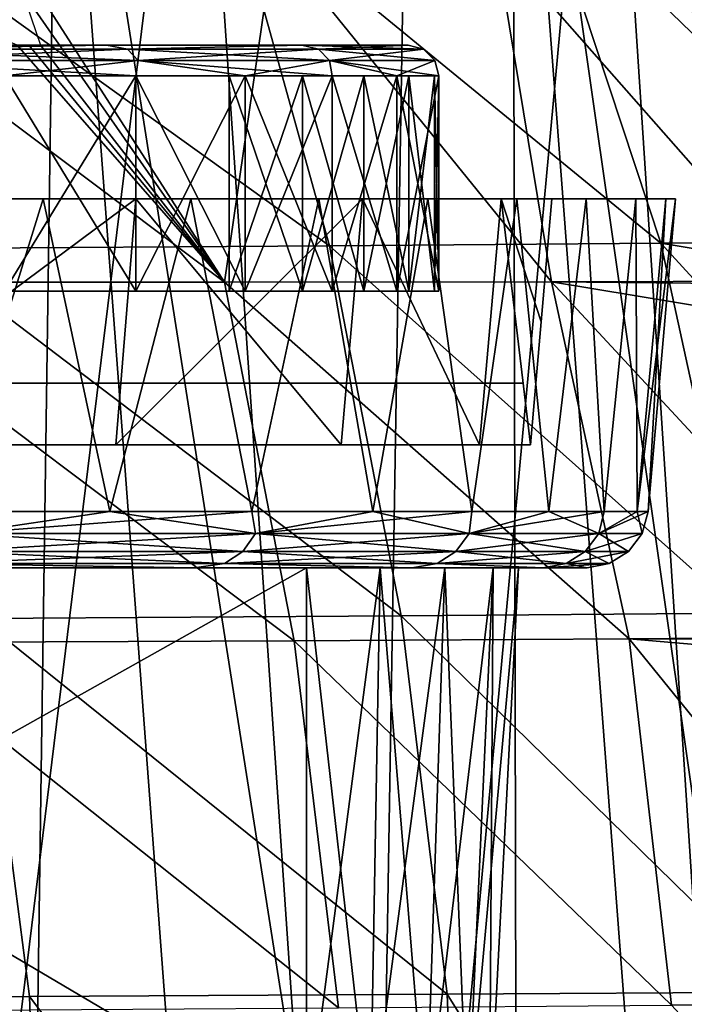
# Model space of a CAD drawing. Header units: millimetres. Extents: x -148 to 148, y -42 to 96.
# Tile 111 of 132: x 120 to 131, y -7 to 9. Entities that reach past the tile are written whole.
import ezdxf

# ---------------------------------------------------------------- set-up
doc = ezdxf.new("R2010")
doc.units = ezdxf.units.MM
doc.header["$LTSCALE"] = 127.314815
for name, color, linetype in [('130', 7, 'CONTINUOUS'), ('133', 7, 'CONTINUOUS'), ('134', 7, 'CONTINUOUS'), ('137', 7, 'CONTINUOUS'), ('138', 7, 'CONTINUOUS'), ('139', 7, 'CONTINUOUS'), ('140', 7, 'CONTINUOUS'), ('151', 7, 'CONTINUOUS'), ('152', 7, 'CONTINUOUS'), ('167', 7, 'CONTINUOUS'), ('180', 7, 'CONTINUOUS'), ('181', 7, 'CONTINUOUS'), ('187', 7, 'CONTINUOUS'), ('2', 7, 'CONTINUOUS'), ('214', 7, 'CONTINUOUS'), ('247', 7, 'CONTINUOUS'), ('29', 7, 'CONTINUOUS'), ('3', 7, 'CONTINUOUS'), ('30', 7, 'CONTINUOUS'), ('31', 7, 'CONTINUOUS'), ('32', 7, 'CONTINUOUS'), ('37', 7, 'CONTINUOUS'), ('38', 7, 'CONTINUOUS'), ('39', 7, 'CONTINUOUS'), ('45', 7, 'CONTINUOUS'), ('46', 7, 'CONTINUOUS')]:
    doc.layers.add(name, color=color, linetype=linetype)

msp = doc.modelspace()

# ---------------------------------------------------------------- linework, layer by layer
at = {"layer": '130', "color": 7, "linetype": 'Continuous'}
for points in [[(117.145, 8.5, -46.54), (121.748, 8.5, 34.295), (120.5, 8.5, 0), (117.145, 8.5, -46.54)], [(117.145, 8.5, 46.54), (121.748, 8.5, 34.295), (117.145, 8.5, -46.54), (117.145, 8.5, 46.54)], [(121.748, 8.5, -34.295), (117.145, 8.5, -46.54), (121.352, 8.5, -2.634), (121.748, 8.5, -34.295)], [(120.718, 8.5, -1.384), (117.145, 8.5, -46.54), (120.5, 8.5, 0), (120.718, 8.5, -1.384)], [(121.352, 8.5, -2.634), (117.145, 8.5, -46.54), (120.718, 8.5, -1.384), (121.352, 8.5, -2.634)], [(120.5, 8.5, 0), (121.748, 8.5, 34.295), (120.718, 8.5, 1.384), (120.5, 8.5, 0)], [(120.718, 8.5, 1.384), (121.748, 8.5, 34.295), (121.352, 8.5, 2.634), (120.718, 8.5, 1.384)], [(121.352, 8.5, 2.634), (121.748, 8.5, 34.295), (122.339, 8.5, 3.629), (121.352, 8.5, 2.634)], [(122.339, 8.5, -3.629), (121.748, 8.5, -34.295), (121.352, 8.5, -2.634), (122.339, 8.5, -3.629)], [(121.748, 8.5, 34.295), (124.924, 8.5, 21.701), (122.339, 8.5, 3.629), (121.748, 8.5, 34.295)], [(123.584, 8.5, -4.271), (121.748, 8.5, -34.295), (122.339, 8.5, -3.629), (123.584, 8.5, -4.271)], [(124.899, 8.5, -4.966), (121.748, 8.5, -34.295), (123.584, 8.5, -4.271), (124.899, 8.5, -4.966)], [(124.924, 8.5, -21.701), (121.748, 8.5, -34.295), (124.899, 8.5, -4.966), (124.924, 8.5, -21.701)], [(122.339, 8.5, 3.629), (124.924, 8.5, 21.701), (123.584, 8.5, 4.271), (122.339, 8.5, 3.629)], [(123.584, 8.5, 4.271), (124.924, 8.5, 21.701), (124.899, 8.5, 4.966), (123.584, 8.5, 4.271)], [(124.899, 8.5, 4.966), (124.924, 8.5, 21.701), (125.916, 8.5, 6.052), (124.899, 8.5, 4.966)], [(125.916, 8.5, -6.052), (124.924, 8.5, -21.701), (124.899, 8.5, -4.966), (125.916, 8.5, -6.052)], [(124.924, 8.5, 21.701), (126.654, 8.5, 8.892), (125.916, 8.5, 6.052), (124.924, 8.5, 21.701)], [(126.523, 8.5, -7.411), (124.924, 8.5, -21.701), (125.916, 8.5, -6.052), (126.523, 8.5, -7.411)], [(126.654, 8.5, -8.892), (124.924, 8.5, -21.701), (126.523, 8.5, -7.411), (126.654, 8.5, -8.892)], [(125.916, 8.5, 6.052), (126.654, 8.5, 8.892), (126.523, 8.5, 7.411), (125.916, 8.5, 6.052)]]:
    msp.add_3dface(points, dxfattribs=at)
at = {"layer": '133', "color": 7, "linetype": 'Continuous'}
for points in [[(120.091, 4.5, 40.645), (122.225, 4.5, 34.444), (120.091, 8, 40.645), (120.091, 4.5, 40.645)], [(120.091, 8, 40.645), (122.225, 4.5, 34.444), (122.225, 8, 34.444), (120.091, 8, 40.645)], [(122.225, 4.5, 34.444), (124, 4.5, 28.155), (122.225, 8, 34.444), (122.225, 4.5, 34.444)], [(122.225, 8, 34.444), (124, 4.5, 28.155), (124, 8, 28.155), (122.225, 8, 34.444)], [(124, 4.5, 28.155), (125.414, 4.5, 21.796), (124, 8, 28.155), (124, 4.5, 28.155)], [(124, 8, 28.155), (125.414, 4.5, 21.796), (125.414, 8, 21.796), (124, 8, 28.155)], [(125.414, 4.5, 21.796), (126.466, 4.5, 15.382), (125.414, 8, 21.796), (125.414, 4.5, 21.796)], [(125.414, 8, 21.796), (126.466, 4.5, 15.382), (126.466, 8, 15.382), (125.414, 8, 21.796)], [(126.466, 4.5, 15.382), (127.152, 4.5, 8.931), (126.466, 8, 15.382), (126.466, 4.5, 15.382)], [(126.466, 8, 15.382), (127.152, 4.5, 8.931), (127.152, 8, 8.931), (126.466, 8, 15.382)]]:
    msp.add_3dface(points, dxfattribs=at)
at = {"layer": '134', "color": 7, "linetype": 'Continuous'}
for points in [[(122.225, 8, -34.444), (120.091, 4.5, -40.645), (120.091, 8, -40.645), (122.225, 8, -34.444)], [(122.225, 4.5, -34.444), (120.091, 4.5, -40.645), (122.225, 8, -34.444), (122.225, 4.5, -34.444)], [(124, 8, -28.155), (122.225, 4.5, -34.444), (122.225, 8, -34.444), (124, 8, -28.155)], [(124, 4.5, -28.155), (122.225, 4.5, -34.444), (124, 8, -28.155), (124, 4.5, -28.155)], [(125.414, 8, -21.796), (124, 4.5, -28.155), (124, 8, -28.155), (125.414, 8, -21.796)], [(125.414, 4.5, -21.796), (124, 4.5, -28.155), (125.414, 8, -21.796), (125.414, 4.5, -21.796)], [(126.466, 8, -15.382), (125.414, 4.5, -21.796), (125.414, 8, -21.796), (126.466, 8, -15.382)], [(126.466, 4.5, -15.382), (125.414, 4.5, -21.796), (126.466, 8, -15.382), (126.466, 4.5, -15.382)], [(127.152, 8, -8.931), (126.466, 4.5, -15.382), (126.466, 8, -15.382), (127.152, 8, -8.931)], [(127.152, 4.5, -8.931), (126.466, 4.5, -15.382), (127.152, 8, -8.931), (127.152, 4.5, -8.931)]]:
    msp.add_3dface(points, dxfattribs=at)
at = {"layer": '137', "color": 7, "linetype": 'Continuous'}
for points in [[(123.741, 8, -3.797), (124.932, 4.5, -4.376), (124.932, 8, -4.376), (123.741, 8, -3.797)], [(123.741, 4.5, -3.797), (124.932, 4.5, -4.376), (123.741, 8, -3.797), (123.741, 4.5, -3.797)], [(124.932, 8, -4.376), (125.929, 4.5, -5.249), (125.929, 8, -5.249), (124.932, 8, -4.376)], [(124.932, 4.5, -4.376), (125.929, 4.5, -5.249), (124.932, 8, -4.376), (124.932, 4.5, -4.376)], [(125.929, 8, -5.249), (126.662, 4.5, -6.352), (126.662, 8, -6.352), (125.929, 8, -5.249)], [(125.929, 4.5, -5.249), (126.662, 4.5, -6.352), (125.929, 8, -5.249), (125.929, 4.5, -5.249)], [(126.662, 8, -6.352), (127.079, 4.5, -7.609), (127.079, 8, -7.609), (126.662, 8, -6.352)], [(126.662, 4.5, -6.352), (127.079, 4.5, -7.609), (126.662, 8, -6.352), (126.662, 4.5, -6.352)], [(127.079, 4.5, -7.609), (127.152, 4.5, -8.931), (127.079, 8, -7.609), (127.079, 4.5, -7.609)], [(127.152, 4.5, -8.931), (127.152, 8, -8.931), (127.079, 8, -7.609), (127.152, 4.5, -8.931)]]:
    msp.add_3dface(points, dxfattribs=at)
at = {"layer": '138', "color": 7, "linetype": 'Continuous'}
for points in [[(124.932, 8, 4.376), (123.741, 4.5, 3.797), (123.741, 8, 3.797), (124.932, 8, 4.376)], [(124.932, 4.5, 4.376), (123.741, 4.5, 3.797), (124.932, 8, 4.376), (124.932, 4.5, 4.376)], [(125.929, 4.5, 5.249), (124.932, 4.5, 4.376), (125.929, 8, 5.249), (125.929, 4.5, 5.249)], [(125.929, 8, 5.249), (124.932, 4.5, 4.376), (124.932, 8, 4.376), (125.929, 8, 5.249)], [(126.662, 4.5, 6.352), (125.929, 4.5, 5.249), (126.662, 8, 6.352), (126.662, 4.5, 6.352)], [(126.662, 8, 6.352), (125.929, 4.5, 5.249), (125.929, 8, 5.249), (126.662, 8, 6.352)], [(127.079, 4.5, 7.609), (126.662, 4.5, 6.352), (127.079, 8, 7.609), (127.079, 4.5, 7.609)], [(127.079, 8, 7.609), (126.662, 4.5, 6.352), (126.662, 8, 6.352), (127.079, 8, 7.609)], [(127.152, 8, 8.931), (127.079, 4.5, 7.609), (127.079, 8, 7.609), (127.152, 8, 8.931)], [(127.152, 8, 8.931), (127.152, 4.5, 8.931), (127.079, 4.5, 7.609), (127.152, 8, 8.931)]]:
    msp.add_3dface(points, dxfattribs=at)
at = {"layer": '139', "color": 7, "linetype": 'Continuous'}
for points in [[(121.748, 8.5, 34.295), (117.145, 8.5, 46.54), (117.63, 8.433, 46.057), (121.748, 8.5, 34.295)], [(122.088, 8.433, 34.044), (121.748, 8.5, 34.295), (117.63, 8.433, 46.057), (122.088, 8.433, 34.044)], [(124.924, 8.5, 21.701), (121.748, 8.5, 34.295), (122.088, 8.433, 34.044), (124.924, 8.5, 21.701)], [(125.195, 8.433, 21.612), (124.924, 8.5, 21.701), (122.088, 8.433, 34.044), (125.195, 8.433, 21.612)], [(126.654, 8.5, 8.892), (124.924, 8.5, 21.701), (126.903, 8.433, 8.912), (126.654, 8.5, 8.892)], [(126.903, 8.433, 8.912), (124.924, 8.5, 21.701), (125.195, 8.433, 21.612), (126.903, 8.433, 8.912)], [(122.263, 8.25, 34.098), (117.63, 8.433, 46.057), (117.798, 8.25, 46.13), (122.263, 8.25, 34.098)], [(122.088, 8.433, 34.044), (117.63, 8.433, 46.057), (122.263, 8.25, 34.098), (122.088, 8.433, 34.044)], [(125.375, 8.25, 21.646), (122.088, 8.433, 34.044), (122.263, 8.25, 34.098), (125.375, 8.25, 21.646)], [(125.195, 8.433, 21.612), (122.088, 8.433, 34.044), (125.375, 8.25, 21.646), (125.195, 8.433, 21.612)], [(127.086, 8.25, 8.926), (125.195, 8.433, 21.612), (125.375, 8.25, 21.646), (127.086, 8.25, 8.926)], [(126.903, 8.433, 8.912), (125.195, 8.433, 21.612), (127.086, 8.25, 8.926), (126.903, 8.433, 8.912)], [(122.225, 8, 34.444), (122.263, 8.25, 34.098), (117.798, 8.25, 46.13), (122.225, 8, 34.444)], [(120.091, 8, 40.645), (122.225, 8, 34.444), (117.798, 8.25, 46.13), (120.091, 8, 40.645)], [(122.225, 8, 34.444), (124, 8, 28.155), (122.263, 8.25, 34.098), (122.225, 8, 34.444)], [(125.414, 8, 21.796), (125.375, 8.25, 21.646), (122.263, 8.25, 34.098), (125.414, 8, 21.796)], [(124, 8, 28.155), (125.414, 8, 21.796), (122.263, 8.25, 34.098), (124, 8, 28.155)], [(127.152, 8, 8.931), (127.086, 8.25, 8.926), (125.375, 8.25, 21.646), (127.152, 8, 8.931)], [(126.466, 8, 15.382), (127.152, 8, 8.931), (125.375, 8.25, 21.646), (126.466, 8, 15.382)], [(125.414, 8, 21.796), (126.466, 8, 15.382), (125.375, 8.25, 21.646), (125.414, 8, 21.796)]]:
    msp.add_3dface(points, dxfattribs=at)
at = {"layer": '140', "color": 7, "linetype": 'Continuous'}
for points in [[(117.145, 8.5, -46.54), (121.748, 8.5, -34.295), (117.63, 8.433, -46.057), (117.145, 8.5, -46.54)], [(117.63, 8.433, -46.057), (121.748, 8.5, -34.295), (122.088, 8.433, -34.044), (117.63, 8.433, -46.057)], [(121.748, 8.5, -34.295), (124.924, 8.5, -21.701), (122.088, 8.433, -34.044), (121.748, 8.5, -34.295)], [(122.088, 8.433, -34.044), (124.924, 8.5, -21.701), (125.195, 8.433, -21.612), (122.088, 8.433, -34.044)], [(124.924, 8.5, -21.701), (126.654, 8.5, -8.892), (125.195, 8.433, -21.612), (124.924, 8.5, -21.701)], [(125.195, 8.433, -21.612), (126.654, 8.5, -8.892), (126.903, 8.433, -8.912), (125.195, 8.433, -21.612)], [(117.63, 8.433, -46.057), (122.088, 8.433, -34.044), (117.798, 8.25, -46.13), (117.63, 8.433, -46.057)], [(117.798, 8.25, -46.13), (122.088, 8.433, -34.044), (122.263, 8.25, -34.098), (117.798, 8.25, -46.13)], [(122.088, 8.433, -34.044), (125.195, 8.433, -21.612), (122.263, 8.25, -34.098), (122.088, 8.433, -34.044)], [(122.263, 8.25, -34.098), (125.195, 8.433, -21.612), (125.375, 8.25, -21.646), (122.263, 8.25, -34.098)], [(125.195, 8.433, -21.612), (126.903, 8.433, -8.912), (125.375, 8.25, -21.646), (125.195, 8.433, -21.612)], [(125.375, 8.25, -21.646), (126.903, 8.433, -8.912), (127.086, 8.25, -8.926), (125.375, 8.25, -21.646)], [(120.091, 8, -40.645), (117.798, 8.25, -46.13), (122.263, 8.25, -34.098), (120.091, 8, -40.645)], [(122.225, 8, -34.444), (120.091, 8, -40.645), (122.263, 8.25, -34.098), (122.225, 8, -34.444)], [(124, 8, -28.155), (122.225, 8, -34.444), (122.263, 8.25, -34.098), (124, 8, -28.155)], [(124, 8, -28.155), (122.263, 8.25, -34.098), (125.375, 8.25, -21.646), (124, 8, -28.155)], [(125.414, 8, -21.796), (124, 8, -28.155), (125.375, 8.25, -21.646), (125.414, 8, -21.796)], [(126.466, 8, -15.382), (125.414, 8, -21.796), (125.375, 8.25, -21.646), (126.466, 8, -15.382)], [(126.466, 8, -15.382), (125.375, 8.25, -21.646), (127.086, 8.25, -8.926), (126.466, 8, -15.382)], [(127.152, 8, -8.931), (126.466, 8, -15.382), (127.086, 8.25, -8.926), (127.152, 8, -8.931)]]:
    msp.add_3dface(points, dxfattribs=at)
at = {"layer": '151', "color": 40, "linetype": 'Continuous', "true_color": 0xfaa000}
for points in [[(120.494, -6.972, -67.145), (120.826, -16.552, -68.586), (112.462, -7.009, -78.076), (120.494, -6.972, -67.145)], [(120.826, -16.552, -68.586), (112.739, -16.574, -79.445), (112.462, -7.009, -78.076), (120.826, -16.552, -68.586)], [(127.287, -6.935, -55.563), (127.684, -16.53, -57.075), (120.494, -6.972, -67.145), (127.287, -6.935, -55.563)], [(127.684, -16.53, -57.075), (120.826, -16.552, -68.586), (120.494, -6.972, -67.145), (127.684, -16.53, -57.075)], [(132.788, -6.898, -43.445), (133.262, -16.508, -45.026), (127.287, -6.935, -55.563), (132.788, -6.898, -43.445)], [(133.262, -16.508, -45.026), (127.684, -16.53, -57.075), (127.287, -6.935, -55.563), (133.262, -16.508, -45.026)]]:
    msp.add_3dface(points, dxfattribs=at)
at = {"layer": '152', "color": 40, "linetype": 'Continuous', "true_color": 0xfaa000}
for points in [[(123.77, 11.007, -52.293), (125.375, 5.235, -53.772), (117.362, 10.99, -63.971), (123.77, 11.007, -52.293)], [(125.375, 5.235, -53.772), (118.666, 5.194, -65.532), (117.362, 10.99, -63.971), (125.375, 5.235, -53.772)], [(128.863, 11.024, -40.087), (130.759, 5.276, -41.438), (123.77, 11.007, -52.293), (128.863, 11.024, -40.087)], [(130.759, 5.276, -41.438), (125.375, 5.235, -53.772), (123.77, 11.007, -52.293), (130.759, 5.276, -41.438)], [(132.597, 11.041, -27.477), (134.763, 5.316, -28.664), (128.863, 11.024, -40.087), (132.597, 11.041, -27.477)], [(134.763, 5.316, -28.664), (130.759, 5.276, -41.438), (128.863, 11.024, -40.087), (134.763, 5.316, -28.664)], [(134.763, 5.316, -28.664), (134.983, 4.583, -28.809), (130.759, 5.276, -41.438), (134.763, 5.316, -28.664)], [(125.375, 5.235, -53.772), (126.539, -0.781, -54.883), (118.666, 5.194, -65.532), (125.375, 5.235, -53.772)], [(126.539, -0.781, -54.883), (119.693, -0.826, -66.617), (118.666, 5.194, -65.532), (126.539, -0.781, -54.883)], [(130.759, 5.276, -41.438), (132.068, -0.736, -42.57), (125.375, 5.235, -53.772), (130.759, 5.276, -41.438)], [(132.068, -0.736, -42.57), (126.539, -0.781, -54.883), (125.375, 5.235, -53.772), (132.068, -0.736, -42.57)], [(134.983, 4.583, -28.809), (136.223, -0.691, -29.808), (130.759, 5.276, -41.438), (134.983, 4.583, -28.809)], [(136.223, -0.691, -29.808), (132.068, -0.736, -42.57), (130.759, 5.276, -41.438), (136.223, -0.691, -29.808)], [(126.539, -0.781, -54.883), (127.287, -6.935, -55.563), (119.693, -0.826, -66.617), (126.539, -0.781, -54.883)], [(132.068, -0.736, -42.57), (132.788, -6.898, -43.445), (126.539, -0.781, -54.883), (132.068, -0.736, -42.57)], [(132.788, -6.898, -43.445), (127.287, -6.935, -55.563), (126.539, -0.781, -54.883), (132.788, -6.898, -43.445)], [(120.494, -6.972, -67.145), (112.462, -7.009, -78.076), (119.693, -0.826, -66.617), (120.494, -6.972, -67.145)], [(127.287, -6.935, -55.563), (120.494, -6.972, -67.145), (119.693, -0.826, -66.617), (127.287, -6.935, -55.563)]]:
    msp.add_3dface(points, dxfattribs=at)
at = {"layer": '167', "color": 40, "linetype": 'Continuous', "true_color": 0xfaa000}
for points in [[(135.252, -31.5, 56.771), (134.477, 17.543, 51.353), (128.354, 16.715, 63.443), (135.252, -31.5, 56.771)], [(128.449, -31.5, 69), (128.354, 16.715, 63.443), (120.964, 16.104, 74.892), (128.449, -31.5, 69)], [(132.022, -31.5, 62.952), (135.252, -31.5, 56.771), (128.354, 16.715, 63.443), (132.022, -31.5, 62.952)], [(128.449, -31.5, 69), (132.022, -31.5, 62.952), (128.354, 16.715, 63.443), (128.449, -31.5, 69)], [(120.284, -31.5, 80.635), (120.964, 16.104, 74.892), (112.374, 15.784, 85.596), (120.284, -31.5, 80.635)], [(120.284, -31.5, 80.635), (124.534, -31.5, 74.9), (120.964, 16.104, 74.892), (120.284, -31.5, 80.635)], [(124.534, -31.5, 74.9), (128.449, -31.5, 69), (120.964, 16.104, 74.892), (124.534, -31.5, 74.9)]]:
    msp.add_3dface(points, dxfattribs=at)
at = {"layer": '180', "color": 40, "linetype": 'Continuous', "true_color": 0xfaa000}
msp.add_3dface([(135.035, -7.065, -30.384), (130.935, -7.112, -42.722), (135.32, -11.875, -31.199), (135.035, -7.065, -30.384)], dxfattribs=at)
at = {"layer": '181', "color": 40, "linetype": 'Continuous', "true_color": 0xfaa000}
for points in [[(117.05, 4.644, -64.49), (123.667, 4.646, -52.913), (116.193, 10.269, -62.311), (117.05, 4.644, -64.49)], [(123.667, 4.646, -52.913), (120.296, 8.5, -56.536), (116.193, 10.269, -62.311), (123.667, 4.646, -52.913)], [(120.072, 10.245, -55.515), (120.379, 9.379, -55.675), (123.667, 4.646, -52.913), (120.072, 10.245, -55.515)], [(124.474, 10.214, -46.297), (120.072, 10.245, -55.515), (123.667, 4.646, -52.913), (124.474, 10.214, -46.297)], [(128.98, 4.651, -40.771), (124.474, 10.214, -46.297), (123.667, 4.646, -52.913), (128.98, 4.651, -40.771)], [(128.073, 10.186, -36.792), (124.474, 10.214, -46.297), (128.98, 4.651, -40.771), (128.073, 10.186, -36.792)], [(130.85, 10.16, -27.059), (128.073, 10.186, -36.792), (132.933, 4.658, -28.196), (130.85, 10.16, -27.059)], [(132.933, 4.658, -28.196), (128.073, 10.186, -36.792), (128.98, 4.651, -40.771), (132.933, 4.658, -28.196)], [(120.379, 9.379, -55.675), (120.676, 8.5, -55.831), (123.667, 4.646, -52.913), (120.379, 9.379, -55.675)], [(120.487, 8.5, -56.184), (120.296, 8.5, -56.536), (123.667, 4.646, -52.913), (120.487, 8.5, -56.184)], [(120.676, 8.5, -55.831), (120.487, 8.5, -56.184), (123.667, 4.646, -52.913), (120.676, 8.5, -55.831)], [(123.667, 4.646, -52.913), (117.05, 4.644, -64.49), (124.799, -1.186, -53.985), (123.667, 4.646, -52.913)], [(117.05, 4.644, -64.49), (118.054, -1.214, -65.539), (124.799, -1.186, -53.985), (117.05, 4.644, -64.49)], [(128.98, 4.651, -40.771), (123.667, 4.646, -52.913), (130.245, -1.155, -41.864), (128.98, 4.651, -40.771)], [(123.667, 4.646, -52.913), (124.799, -1.186, -53.985), (130.245, -1.155, -41.864), (123.667, 4.646, -52.913)], [(132.933, 4.658, -28.196), (128.98, 4.651, -40.771), (132.947, 4.612, -28.205), (132.933, 4.658, -28.196)], [(128.98, 4.651, -40.771), (134.337, -1.123, -29.304), (133.142, 3.964, -28.333), (128.98, 4.651, -40.771)], [(128.98, 4.651, -40.771), (133.142, 3.964, -28.333), (132.947, 4.612, -28.205), (128.98, 4.651, -40.771)], [(128.98, 4.651, -40.771), (130.245, -1.155, -41.864), (134.337, -1.123, -29.304), (128.98, 4.651, -40.771)], [(118.054, -1.214, -65.539), (125.519, -7.157, -54.654), (124.799, -1.186, -53.985), (118.054, -1.214, -65.539)], [(118.828, -7.201, -66.062), (125.519, -7.157, -54.654), (118.054, -1.214, -65.539), (118.828, -7.201, -66.062)], [(124.799, -1.186, -53.985), (130.935, -7.112, -42.722), (130.245, -1.155, -41.864), (124.799, -1.186, -53.985)], [(125.519, -7.157, -54.654), (130.935, -7.112, -42.722), (124.799, -1.186, -53.985), (125.519, -7.157, -54.654)], [(134.337, -1.123, -29.304), (130.245, -1.155, -41.864), (134.344, -1.166, -29.311), (134.337, -1.123, -29.304)], [(134.344, -1.166, -29.311), (130.245, -1.155, -41.864), (134.405, -1.513, -29.376), (134.344, -1.166, -29.311)], [(130.245, -1.155, -41.864), (135.035, -7.065, -30.384), (134.405, -1.513, -29.376), (130.245, -1.155, -41.864)], [(130.935, -7.112, -42.722), (135.035, -7.065, -30.384), (130.245, -1.155, -41.864), (130.935, -7.112, -42.722)]]:
    msp.add_3dface(points, dxfattribs=at)
at = {"layer": '187', "color": 40, "linetype": 'Continuous', "true_color": 0xfaa000}
for points in [[(129.842, 16.605, 56.531), (132.696, 17.036, 50.502), (132.574, -25.154, 56.789), (129.842, 16.605, 56.531)], [(126.677, 16.216, 62.402), (129.842, 16.605, 56.531), (125.996, -25.154, 68.405), (126.677, 16.216, 62.402)], [(125.996, -25.154, 68.405), (129.842, 16.605, 56.531), (132.574, -25.154, 56.789), (125.996, -25.154, 68.405)], [(123.197, 15.882, 68.119), (126.677, 16.216, 62.402), (125.996, -25.154, 68.405), (123.197, 15.882, 68.119)], [(118.158, -25.154, 79.471), (123.197, 15.882, 68.119), (125.996, -25.154, 68.405), (118.158, -25.154, 79.471)], [(119.411, 15.611, 73.672), (123.197, 15.882, 68.119), (118.158, -25.154, 79.471), (119.411, 15.611, 73.672)]]:
    msp.add_3dface(points, dxfattribs=at)
at = {"layer": '2', "linetype": 'Continuous'}
for points in [[(123.171, 0, 38.162), (118.239, 0, 50.304), (123.171, 0, -38.162), (123.171, 0, 38.162)], [(123.171, 0, -38.162), (118.239, 0, 50.304), (118.239, 0, -50.304), (123.171, 0, -38.162)], [(126.714, 0, 25.647), (123.171, 0, 38.162), (126.714, 0, -25.647), (126.714, 0, 25.647)], [(126.714, 0, -25.647), (123.171, 0, 38.162), (123.171, 0, -38.162), (126.714, 0, -25.647)], [(128.847, 0, 12.884), (126.714, 0, 25.647), (128.847, 0, -12.884), (128.847, 0, 12.884)], [(128.847, 0, -12.884), (126.714, 0, 25.647), (126.714, 0, -25.647), (128.847, 0, -12.884)], [(129.559, 0), (128.847, 0, 12.884), (128.847, 0, -12.884), (129.559, 0)]]:
    msp.add_3dface(points, dxfattribs=at)
at = {"layer": '214', "color": 40, "linetype": 'Continuous', "true_color": 0xfaa000}
for points in [[(130.85, 10.16, -27.059), (132.933, 4.658, -28.196), (133.384, 4.577, -27.286), (130.85, 10.16, -27.059)], [(130.85, 10.16, -27.059), (133.384, 4.577, -27.286), (131.281, 10.15, -26.124), (130.85, 10.16, -27.059)]]:
    msp.add_3dface(points, dxfattribs=at)
at = {"layer": '247', "color": 211, "linetype": 'Continuous', "true_color": 0xffa8ff}
for points in [[(114.877, 3, -54.972), (108.011, 3, -66.342), (120.392, 3, 43.038), (114.877, 3, -54.972)], [(120.392, 3, 43.038), (108.011, 3, -66.342), (114.877, 3, 54.972), (120.392, 3, 43.038)], [(120.392, 3, -43.038), (114.877, 3, -54.972), (123.761, 3, -3.059), (120.392, 3, -43.038)], [(123.761, 3, -3.059), (114.877, 3, -54.972), (122.815, 3, -2.473), (123.761, 3, -3.059)], [(122.815, 3, -2.473), (114.877, 3, -54.972), (122.117, 3, -1.606), (122.815, 3, -2.473)], [(122.117, 3, -1.606), (114.877, 3, -54.972), (121.747, 3, -0.556), (122.117, 3, -1.606)], [(121.747, 3, -0.556), (114.877, 3, -54.972), (121.747, 3, 0.556), (121.747, 3, -0.556)], [(121.747, 3, 0.556), (114.877, 3, -54.972), (124.52, 3, 30.672), (121.747, 3, 0.556)], [(124.52, 3, 30.672), (114.877, 3, -54.972), (120.392, 3, 43.038), (124.52, 3, 30.672)], [(124.52, 3, -30.672), (120.392, 3, -43.038), (126.707, 3, -3.082), (124.52, 3, -30.672)], [(126.707, 3, -3.082), (120.392, 3, -43.038), (125.952, 3, -3.16), (126.707, 3, -3.082)], [(125.952, 3, -3.16), (120.392, 3, -43.038), (124.848, 3, -3.296), (125.952, 3, -3.16)], [(124.848, 3, -3.296), (120.392, 3, -43.038), (123.761, 3, -3.059), (124.848, 3, -3.296)], [(122.117, 3, 1.606), (121.747, 3, 0.556), (127.237, 3, 18.005), (122.117, 3, 1.606)], [(127.237, 3, 18.005), (121.747, 3, 0.556), (124.52, 3, 30.672), (127.237, 3, 18.005)], [(122.815, 3, 2.473), (122.117, 3, 1.606), (127.237, 3, 18.005), (122.815, 3, 2.473)], [(123.761, 3, 3.059), (122.815, 3, 2.473), (127.237, 3, 18.005), (123.761, 3, 3.059)], [(124.848, 3, 3.296), (123.761, 3, 3.059), (127.237, 3, 18.005), (124.848, 3, 3.296)], [(127.237, 3, -18.005), (124.52, 3, -30.672), (128.417, 3, -4.413), (127.237, 3, -18.005)], [(128.417, 3, -4.413), (124.52, 3, -30.672), (128.035, 3, -3.758), (128.417, 3, -4.413)], [(128.035, 3, -3.758), (124.52, 3, -30.672), (127.436, 3, -3.292), (128.035, 3, -3.758)], [(127.436, 3, -3.292), (124.52, 3, -30.672), (126.707, 3, -3.082), (127.436, 3, -3.292)], [(125.952, 3, 3.16), (124.848, 3, 3.296), (127.237, 3, 18.005), (125.952, 3, 3.16)], [(126.707, 3, 3.082), (125.952, 3, 3.16), (128.527, 3, 5.164), (126.707, 3, 3.082)], [(128.527, 3, 5.164), (125.952, 3, 3.16), (127.237, 3, 18.005), (128.527, 3, 5.164)], [(127.436, 3, 3.292), (126.707, 3, 3.082), (128.527, 3, 5.164), (127.436, 3, 3.292)], [(128.527, 3, -5.164), (127.237, 3, -18.005), (128.417, 3, -4.413), (128.527, 3, -5.164)], [(128.035, 3, 3.758), (127.436, 3, 3.292), (128.527, 3, 5.164), (128.035, 3, 3.758)], [(128.417, 3, 4.413), (128.035, 3, 3.758), (128.527, 3, 5.164), (128.417, 3, 4.413)]]:
    msp.add_3dface(points, dxfattribs=at)
at = {"layer": '29', "linetype": 'Continuous'}
for points in [[(118.014, 6, -54.043), (120.721, 6, -48.343), (119.14, 0.913, -50.729), (118.014, 6, -54.043)], [(119.14, 0.913, -50.729), (120.721, 6, -48.343), (121.8, 0.913, -44.663), (119.14, 0.913, -50.729)], [(120.721, 6, -48.343), (123.118, 6, -42.534), (121.8, 0.913, -44.663), (120.721, 6, -48.343)], [(121.8, 0.913, -44.663), (123.118, 6, -42.534), (124.113, 0.913, -38.486), (121.8, 0.913, -44.663)], [(123.118, 6, -42.534), (125.201, 6, -36.631), (124.113, 0.913, -38.486), (123.118, 6, -42.534)], [(124.113, 0.913, -38.486), (125.201, 6, -36.631), (126.076, 0.913, -32.215), (124.113, 0.913, -38.486)], [(125.201, 6, -36.631), (126.969, 6, -30.648), (126.076, 0.913, -32.215), (125.201, 6, -36.631)], [(126.076, 0.913, -32.215), (126.969, 6, -30.648), (127.686, 0.913, -25.865), (126.076, 0.913, -32.215)], [(126.969, 6, -30.648), (128.418, 6, -24.598), (127.686, 0.913, -25.865), (126.969, 6, -30.648)], [(127.686, 0.913, -25.865), (128.418, 6, -24.598), (128.94, 0.913, -19.453), (127.686, 0.913, -25.865)], [(128.418, 6, -24.598), (129.546, 6, -18.495), (128.94, 0.913, -19.453), (128.418, 6, -24.598)], [(128.94, 0.913, -19.453), (129.546, 6, -18.495), (129.837, 0.913, -12.994), (128.94, 0.913, -19.453)], [(129.546, 6, -18.495), (130.354, 6, -12.352), (129.837, 0.913, -12.994), (129.546, 6, -18.495)], [(129.837, 0.913, -12.994), (130.354, 6, -12.352), (130.375, 0.913, -6.504), (129.837, 0.913, -12.994)], [(130.354, 6, -12.352), (130.838, 6, -6.183), (130.375, 0.913, -6.504), (130.354, 6, -12.352)], [(130.838, 6, -6.183), (131, 6), (130.375, 0.913, -6.504), (130.838, 6, -6.183)], [(130.375, 0.913, -6.504), (131, 6), (130.555, 0.913), (130.375, 0.913, -6.504)]]:
    msp.add_3dface(points, dxfattribs=at)
at = {"layer": '3', "linetype": 'Continuous'}
for points in [[(118.014, 6, 54.043), (120.721, 6, 48.343), (117.14, 6, 51.289), (118.014, 6, 54.043)], [(117.14, 6, 51.289), (120.721, 6, 48.343), (122.224, 6, 39.155), (117.14, 6, 51.289)], [(122.224, 6, -39.155), (118.014, 6, -54.043), (117.14, 6, -51.289), (122.224, 6, -39.155)], [(120.721, 6, -48.343), (118.014, 6, -54.043), (122.224, 6, -39.155), (120.721, 6, -48.343)], [(120.721, 6, 48.343), (123.118, 6, 42.534), (122.224, 6, 39.155), (120.721, 6, 48.343)], [(123.118, 6, -42.534), (120.721, 6, -48.343), (122.224, 6, -39.155), (123.118, 6, -42.534)], [(123.118, 6, 42.534), (125.201, 6, 36.631), (122.224, 6, 39.155), (123.118, 6, 42.534)], [(122.224, 6, 39.155), (125.201, 6, 36.631), (125.907, 6, 26.631), (122.224, 6, 39.155)], [(125.907, 6, -26.631), (123.118, 6, -42.534), (122.224, 6, -39.155), (125.907, 6, -26.631)], [(125.201, 6, -36.631), (123.118, 6, -42.534), (125.907, 6, -26.631), (125.201, 6, -36.631)], [(125.201, 6, 36.631), (126.969, 6, 30.648), (125.907, 6, 26.631), (125.201, 6, 36.631)], [(126.969, 6, -30.648), (125.201, 6, -36.631), (125.907, 6, -26.631), (126.969, 6, -30.648)], [(125.907, 6, 26.631), (126.969, 6, 30.648), (128.165, 6, 13.847), (125.907, 6, 26.631)], [(128.165, 6, -13.847), (126.969, 6, -30.648), (125.907, 6, -26.631), (128.165, 6, -13.847)], [(126.969, 6, 30.648), (128.418, 6, 24.598), (128.165, 6, 13.847), (126.969, 6, 30.648)], [(128.418, 6, -24.598), (126.969, 6, -30.648), (128.165, 6, -13.847), (128.418, 6, -24.598)], [(128.093, 6, 0.93), (128.989, 6, 0.93), (128.196, 6, 0.47), (128.093, 6, 0.93)], [(128.196, 6, -0.47), (128.989, 6, 0.93), (128.093, 6, -0.93), (128.196, 6, -0.47)], [(128.093, 6, -0.93), (128.989, 6, 0.93), (128.989, 6, -0.93), (128.093, 6, -0.93)], [(128.165, 6, 13.847), (128.418, 6, 24.598), (128.989, 6, 0.93), (128.165, 6, 13.847)], [(128.989, 6, -0.93), (128.418, 6, -24.598), (128.165, 6, -13.847), (128.989, 6, -0.93)], [(128.196, 6, 0.47), (128.989, 6, 0.93), (128.23, 6), (128.196, 6, 0.47)], [(128.23, 6), (128.989, 6, 0.93), (128.196, 6, -0.47), (128.23, 6)], [(129.546, 6, -18.495), (128.418, 6, -24.598), (129.546, 6, 18.495), (129.546, 6, -18.495)], [(129.546, 6, 18.495), (128.418, 6, -24.598), (128.989, 6, -0.93), (129.546, 6, 18.495)], [(128.418, 6, 24.598), (129.546, 6, 18.495), (128.989, 6, 0.93), (128.418, 6, 24.598)], [(128.989, 6, 0.93), (129.546, 6, 18.495), (128.989, 6, -0.93), (128.989, 6, 0.93)], [(130.354, 6, -12.352), (129.546, 6, -18.495), (130.354, 6, 12.352), (130.354, 6, -12.352)], [(130.354, 6, 12.352), (129.546, 6, -18.495), (129.546, 6, 18.495), (130.354, 6, 12.352)], [(130.838, 6, -6.183), (130.354, 6, -12.352), (130.838, 6, 6.183), (130.838, 6, -6.183)], [(130.838, 6, 6.183), (130.354, 6, -12.352), (130.354, 6, 12.352), (130.838, 6, 6.183)], [(131, 6), (130.838, 6, -6.183), (130.838, 6, 6.183), (131, 6)]]:
    msp.add_3dface(points, dxfattribs=at)
at = {"layer": '30', "linetype": 'Continuous'}
for points in [[(120.721, 6, 48.343), (118.014, 6, 54.043), (119.14, 0.913, 50.729), (120.721, 6, 48.343)], [(121.8, 0.913, 44.663), (120.721, 6, 48.343), (119.14, 0.913, 50.729), (121.8, 0.913, 44.663)], [(123.118, 6, 42.534), (120.721, 6, 48.343), (121.8, 0.913, 44.663), (123.118, 6, 42.534)], [(124.113, 0.913, 38.486), (123.118, 6, 42.534), (121.8, 0.913, 44.663), (124.113, 0.913, 38.486)], [(125.201, 6, 36.631), (123.118, 6, 42.534), (124.113, 0.913, 38.486), (125.201, 6, 36.631)], [(126.076, 0.913, 32.215), (125.201, 6, 36.631), (124.113, 0.913, 38.486), (126.076, 0.913, 32.215)], [(126.969, 6, 30.648), (125.201, 6, 36.631), (126.076, 0.913, 32.215), (126.969, 6, 30.648)], [(127.686, 0.913, 25.865), (126.969, 6, 30.648), (126.076, 0.913, 32.215), (127.686, 0.913, 25.865)], [(128.418, 6, 24.598), (126.969, 6, 30.648), (127.686, 0.913, 25.865), (128.418, 6, 24.598)], [(128.94, 0.913, 19.453), (128.418, 6, 24.598), (127.686, 0.913, 25.865), (128.94, 0.913, 19.453)], [(129.546, 6, 18.495), (128.418, 6, 24.598), (128.94, 0.913, 19.453), (129.546, 6, 18.495)], [(129.837, 0.913, 12.994), (129.546, 6, 18.495), (128.94, 0.913, 19.453), (129.837, 0.913, 12.994)], [(130.354, 6, 12.352), (129.546, 6, 18.495), (129.837, 0.913, 12.994), (130.354, 6, 12.352)], [(130.375, 0.913, 6.504), (130.354, 6, 12.352), (129.837, 0.913, 12.994), (130.375, 0.913, 6.504)], [(130.838, 6, 6.183), (130.354, 6, 12.352), (130.375, 0.913, 6.504), (130.838, 6, 6.183)], [(130.555, 0.913), (130.838, 6, 6.183), (130.375, 0.913, 6.504), (130.555, 0.913)], [(131, 6), (130.838, 6, 6.183), (130.555, 0.913), (131, 6)]]:
    msp.add_3dface(points, dxfattribs=at)
at = {"layer": '31', "linetype": 'Continuous'}
for points in [[(121.898, 2, -39.028), (122.224, 6, -39.155), (116.842, 2, -51.101), (121.898, 2, -39.028)], [(122.224, 6, -39.155), (117.14, 6, -51.289), (116.842, 2, -51.101), (122.224, 6, -39.155)], [(125.562, 2, -26.568), (122.224, 6, -39.155), (121.898, 2, -39.028), (125.562, 2, -26.568)], [(125.907, 6, -26.631), (122.224, 6, -39.155), (125.562, 2, -26.568), (125.907, 6, -26.631)], [(127.813, 2, -13.85), (125.907, 6, -26.631), (125.562, 2, -26.568), (127.813, 2, -13.85)], [(128.165, 6, -13.847), (125.907, 6, -26.631), (127.813, 2, -13.85), (128.165, 6, -13.847)], [(128.638, 2, -1), (128.165, 6, -13.847), (127.813, 2, -13.85), (128.638, 2, -1)], [(128.813, 3.998, -0.965), (128.165, 6, -13.847), (128.638, 2, -1), (128.813, 3.998, -0.965)], [(128.989, 6, -0.93), (128.165, 6, -13.847), (128.813, 3.998, -0.965), (128.989, 6, -0.93)]]:
    msp.add_3dface(points, dxfattribs=at)
at = {"layer": '32', "linetype": 'Continuous'}
for points in [[(116.842, 2, 51.101), (122.224, 6, 39.155), (121.898, 2, 39.028), (116.842, 2, 51.101)], [(117.14, 6, 51.289), (122.224, 6, 39.155), (116.842, 2, 51.101), (117.14, 6, 51.289)], [(121.898, 2, 39.028), (125.907, 6, 26.631), (125.562, 2, 26.568), (121.898, 2, 39.028)], [(122.224, 6, 39.155), (125.907, 6, 26.631), (121.898, 2, 39.028), (122.224, 6, 39.155)], [(125.562, 2, 26.568), (125.907, 6, 26.631), (127.813, 2, 13.85), (125.562, 2, 26.568)], [(125.907, 6, 26.631), (128.165, 6, 13.847), (127.813, 2, 13.85), (125.907, 6, 26.631)], [(127.813, 2, 13.85), (128.165, 6, 13.847), (128.638, 2, 1), (127.813, 2, 13.85)], [(128.638, 2, 1), (128.165, 6, 13.847), (128.813, 3.998, 0.965), (128.638, 2, 1)], [(128.989, 6, 0.93), (128.813, 3.998, 0.965), (128.165, 6, 13.847), (128.989, 6, 0.93)]]:
    msp.add_3dface(points, dxfattribs=at)
at = {"layer": '37', "linetype": 'Continuous'}
for points in [[(126.033, -9.131, -2.839), (125, -9.131, -3.021), (126.197, 0, -3.289), (126.033, -9.131, -2.839)], [(125, -9.131, 3.021), (126.033, -9.131, 2.839), (125, 0, 3.5), (125, -9.131, 3.021)], [(125, 0, 3.5), (126.033, -9.131, 2.839), (126.197, 0, 3.289), (125, 0, 3.5)], [(126.197, 0, -3.289), (125, -9.131, -3.021), (125, 0, -3.5), (126.197, 0, -3.289)], [(126.942, -9.131, -2.315), (126.033, -9.131, -2.839), (127.25, 0, -2.681), (126.942, -9.131, -2.315)], [(127.25, 0, -2.681), (126.033, -9.131, -2.839), (126.197, 0, -3.289), (127.25, 0, -2.681)], [(126.033, -9.131, 2.839), (126.942, -9.131, 2.315), (126.197, 0, 3.289), (126.033, -9.131, 2.839)], [(126.197, 0, 3.289), (126.942, -9.131, 2.315), (127.25, 0, 2.681), (126.197, 0, 3.289)], [(128.031, 0, -1.75), (126.942, -9.131, -2.315), (127.25, 0, -2.681), (128.031, 0, -1.75)], [(127.617, -9.131, -1.511), (126.942, -9.131, -2.315), (128.031, 0, -1.75), (127.617, -9.131, -1.511)], [(126.942, -9.131, 2.315), (127.617, -9.131, 1.511), (127.25, 0, 2.681), (126.942, -9.131, 2.315)], [(127.25, 0, 2.681), (127.617, -9.131, 1.511), (128.031, 0, 1.75), (127.25, 0, 2.681)], [(127.976, -9.131, -0.525), (127.617, -9.131, -1.511), (128.447, 0, -0.608), (127.976, -9.131, -0.525)], [(128.447, 0, -0.608), (127.617, -9.131, -1.511), (128.031, 0, -1.75), (128.447, 0, -0.608)], [(127.617, -9.131, 1.511), (127.976, -9.131, 0.525), (128.031, 0, 1.75), (127.617, -9.131, 1.511)], [(128.447, 0, 0.608), (127.976, -9.131, -0.525), (128.447, 0, -0.608), (128.447, 0, 0.608)], [(127.976, -9.131, 0.525), (127.976, -9.131, -0.525), (128.447, 0, 0.608), (127.976, -9.131, 0.525)], [(128.031, 0, 1.75), (127.976, -9.131, 0.525), (128.447, 0, 0.608), (128.031, 0, 1.75)]]:
    msp.add_3dface(points, dxfattribs=at)
at = {"layer": '38', "linetype": 'Continuous'}
for points in [[(109.547, 0, 3.5), (109.15, -4.462, 3.266), (125, -9.131, 3.021), (109.547, 0, 3.5)], [(109.547, 0, 3.5), (125, -9.131, 3.021), (125, 0, 3.5), (109.547, 0, 3.5)], [(109.15, -4.462, 3.266), (108.745, -9.131, 3.021), (125, -9.131, 3.021), (109.15, -4.462, 3.266)]]:
    msp.add_3dface(points, dxfattribs=at)
at = {"layer": '39', "linetype": 'Continuous'}
for points in [[(125, -9.131, -3.021), (108.745, -9.131, -3.021), (125, 0, -3.5), (125, -9.131, -3.021)], [(108.745, -9.131, -3.021), (109.547, 0, -3.5), (125, 0, -3.5), (108.745, -9.131, -3.021)]]:
    msp.add_3dface(points, dxfattribs=at)
at = {"layer": '45', "linetype": 'Continuous'}
for points in [[(119.14, 0.913, -50.729), (121.8, 0.913, -44.663), (119.384, 0.558, -49.973), (119.14, 0.913, -50.729)], [(121.8, 0.913, -44.663), (124.113, 0.913, -38.486), (119.384, 0.558, -49.973), (121.8, 0.913, -44.663)], [(119.384, 0.558, -49.973), (124.113, 0.913, -38.486), (124.173, 0.558, -38.005), (119.384, 0.558, -49.973)], [(124.113, 0.913, -38.486), (126.076, 0.913, -32.215), (124.173, 0.558, -38.005), (124.113, 0.913, -38.486)], [(124.173, 0.558, -38.005), (127.686, 0.913, -25.865), (127.646, 0.558, -25.59), (124.173, 0.558, -38.005)], [(126.076, 0.913, -32.215), (127.686, 0.913, -25.865), (124.173, 0.558, -38.005), (126.076, 0.913, -32.215)], [(128.94, 0.913, -19.453), (129.837, 0.913, -12.994), (127.646, 0.558, -25.59), (128.94, 0.913, -19.453)], [(127.686, 0.913, -25.865), (128.94, 0.913, -19.453), (127.646, 0.558, -25.59), (127.686, 0.913, -25.865)], [(127.646, 0.558, -25.59), (129.837, 0.913, -12.994), (129.751, 0.558, -12.872), (127.646, 0.558, -25.59)], [(129.837, 0.913, -12.994), (130.375, 0.913, -6.504), (129.751, 0.558, -12.872), (129.837, 0.913, -12.994)], [(129.751, 0.558, -12.872), (130.555, 0.913), (130.456, 0.558), (129.751, 0.558, -12.872)], [(130.375, 0.913, -6.504), (130.555, 0.913), (129.751, 0.558, -12.872), (130.375, 0.913, -6.504)], [(119.384, 0.558, -49.973), (124.173, 0.558, -38.005), (119.184, 0.263, -49.88), (119.384, 0.558, -49.973)], [(124.173, 0.558, -38.005), (123.963, 0.263, -37.934), (119.184, 0.263, -49.88), (124.173, 0.558, -38.005)], [(124.173, 0.558, -38.005), (127.646, 0.558, -25.59), (123.963, 0.263, -37.934), (124.173, 0.558, -38.005)], [(127.646, 0.558, -25.59), (127.429, 0.263, -25.543), (123.963, 0.263, -37.934), (127.646, 0.558, -25.59)], [(129.751, 0.558, -12.872), (129.531, 0.263, -12.848), (127.429, 0.263, -25.543), (129.751, 0.558, -12.872)], [(127.646, 0.558, -25.59), (129.751, 0.558, -12.872), (127.429, 0.263, -25.543), (127.646, 0.558, -25.59)], [(130.456, 0.558), (130.235, 0.263), (129.531, 0.263, -12.848), (130.456, 0.558)], [(129.751, 0.558, -12.872), (130.456, 0.558), (129.531, 0.263, -12.848), (129.751, 0.558, -12.872)], [(123.963, 0.263, -37.934), (118.899, 0.068, -49.748), (119.184, 0.263, -49.88), (123.963, 0.263, -37.934)], [(123.666, 0.068, -37.833), (118.899, 0.068, -49.748), (123.963, 0.263, -37.934), (123.666, 0.068, -37.833)], [(127.429, 0.263, -25.543), (123.666, 0.068, -37.833), (123.963, 0.263, -37.934), (127.429, 0.263, -25.543)], [(127.124, 0.068, -25.475), (123.666, 0.068, -37.833), (127.429, 0.263, -25.543), (127.124, 0.068, -25.475)], [(129.531, 0.263, -12.848), (127.124, 0.068, -25.475), (127.429, 0.263, -25.543), (129.531, 0.263, -12.848)], [(129.219, 0.068, -12.814), (127.124, 0.068, -25.475), (129.531, 0.263, -12.848), (129.219, 0.068, -12.814)], [(130.235, 0.263), (129.219, 0.068, -12.814), (129.531, 0.263, -12.848), (130.235, 0.263)], [(129.921, 0.068), (129.219, 0.068, -12.814), (130.235, 0.263), (129.921, 0.068)], [(123.171, 0, -38.162), (118.239, 0, -50.304), (118.899, 0.068, -49.748), (123.171, 0, -38.162)], [(123.666, 0.068, -37.833), (123.171, 0, -38.162), (118.899, 0.068, -49.748), (123.666, 0.068, -37.833)], [(126.714, 0, -25.647), (123.171, 0, -38.162), (123.666, 0.068, -37.833), (126.714, 0, -25.647)], [(127.124, 0.068, -25.475), (126.714, 0, -25.647), (123.666, 0.068, -37.833), (127.124, 0.068, -25.475)], [(128.847, 0, -12.884), (126.714, 0, -25.647), (127.124, 0.068, -25.475), (128.847, 0, -12.884)], [(129.219, 0.068, -12.814), (128.847, 0, -12.884), (127.124, 0.068, -25.475), (129.219, 0.068, -12.814)], [(129.559, 0), (128.847, 0, -12.884), (129.921, 0.068), (129.559, 0)], [(129.921, 0.068), (128.847, 0, -12.884), (129.219, 0.068, -12.814), (129.921, 0.068)]]:
    msp.add_3dface(points, dxfattribs=at)
at = {"layer": '46', "linetype": 'Continuous'}
for points in [[(121.8, 0.913, 44.663), (119.14, 0.913, 50.729), (119.384, 0.558, 49.973), (121.8, 0.913, 44.663)], [(121.8, 0.913, 44.663), (119.384, 0.558, 49.973), (124.173, 0.558, 38.005), (121.8, 0.913, 44.663)], [(124.113, 0.913, 38.486), (121.8, 0.913, 44.663), (124.173, 0.558, 38.005), (124.113, 0.913, 38.486)], [(126.076, 0.913, 32.215), (124.113, 0.913, 38.486), (124.173, 0.558, 38.005), (126.076, 0.913, 32.215)], [(126.076, 0.913, 32.215), (124.173, 0.558, 38.005), (127.646, 0.558, 25.59), (126.076, 0.913, 32.215)], [(127.686, 0.913, 25.865), (126.076, 0.913, 32.215), (127.646, 0.558, 25.59), (127.686, 0.913, 25.865)], [(128.94, 0.913, 19.453), (127.646, 0.558, 25.59), (129.751, 0.558, 12.872), (128.94, 0.913, 19.453)], [(128.94, 0.913, 19.453), (127.686, 0.913, 25.865), (127.646, 0.558, 25.59), (128.94, 0.913, 19.453)], [(129.837, 0.913, 12.994), (128.94, 0.913, 19.453), (129.751, 0.558, 12.872), (129.837, 0.913, 12.994)], [(130.456, 0.558), (130.375, 0.913, 6.504), (129.751, 0.558, 12.872), (130.456, 0.558)], [(130.375, 0.913, 6.504), (129.837, 0.913, 12.994), (129.751, 0.558, 12.872), (130.375, 0.913, 6.504)], [(130.555, 0.913), (130.375, 0.913, 6.504), (130.456, 0.558), (130.555, 0.913)], [(119.184, 0.263, 49.88), (123.963, 0.263, 37.934), (119.384, 0.558, 49.973), (119.184, 0.263, 49.88)], [(119.384, 0.558, 49.973), (123.963, 0.263, 37.934), (124.173, 0.558, 38.005), (119.384, 0.558, 49.973)], [(123.963, 0.263, 37.934), (127.429, 0.263, 25.543), (124.173, 0.558, 38.005), (123.963, 0.263, 37.934)], [(124.173, 0.558, 38.005), (127.429, 0.263, 25.543), (127.646, 0.558, 25.59), (124.173, 0.558, 38.005)], [(127.429, 0.263, 25.543), (129.531, 0.263, 12.848), (127.646, 0.558, 25.59), (127.429, 0.263, 25.543)], [(127.646, 0.558, 25.59), (129.531, 0.263, 12.848), (129.751, 0.558, 12.872), (127.646, 0.558, 25.59)], [(129.531, 0.263, 12.848), (130.235, 0.263), (129.751, 0.558, 12.872), (129.531, 0.263, 12.848)], [(130.235, 0.263), (130.456, 0.558), (129.751, 0.558, 12.872), (130.235, 0.263)], [(118.899, 0.068, 49.748), (123.666, 0.068, 37.833), (119.184, 0.263, 49.88), (118.899, 0.068, 49.748)], [(119.184, 0.263, 49.88), (123.666, 0.068, 37.833), (123.963, 0.263, 37.934), (119.184, 0.263, 49.88)], [(123.666, 0.068, 37.833), (127.124, 0.068, 25.475), (123.963, 0.263, 37.934), (123.666, 0.068, 37.833)], [(123.963, 0.263, 37.934), (127.124, 0.068, 25.475), (127.429, 0.263, 25.543), (123.963, 0.263, 37.934)], [(127.124, 0.068, 25.475), (129.219, 0.068, 12.814), (127.429, 0.263, 25.543), (127.124, 0.068, 25.475)], [(127.429, 0.263, 25.543), (129.219, 0.068, 12.814), (129.531, 0.263, 12.848), (127.429, 0.263, 25.543)], [(129.219, 0.068, 12.814), (129.921, 0.068), (129.531, 0.263, 12.848), (129.219, 0.068, 12.814)], [(129.921, 0.068), (130.235, 0.263), (129.531, 0.263, 12.848), (129.921, 0.068)], [(118.239, 0, 50.304), (123.171, 0, 38.162), (118.899, 0.068, 49.748), (118.239, 0, 50.304)], [(118.899, 0.068, 49.748), (123.171, 0, 38.162), (123.666, 0.068, 37.833), (118.899, 0.068, 49.748)], [(123.171, 0, 38.162), (126.714, 0, 25.647), (123.666, 0.068, 37.833), (123.171, 0, 38.162)], [(123.666, 0.068, 37.833), (126.714, 0, 25.647), (127.124, 0.068, 25.475), (123.666, 0.068, 37.833)], [(126.714, 0, 25.647), (128.847, 0, 12.884), (127.124, 0.068, 25.475), (126.714, 0, 25.647)], [(127.124, 0.068, 25.475), (128.847, 0, 12.884), (129.219, 0.068, 12.814), (127.124, 0.068, 25.475)], [(128.847, 0, 12.884), (129.559, 0), (129.219, 0.068, 12.814), (128.847, 0, 12.884)], [(129.559, 0), (129.921, 0.068), (129.219, 0.068, 12.814), (129.559, 0)]]:
    msp.add_3dface(points, dxfattribs=at)

doc.saveas('drawing.dxf')
